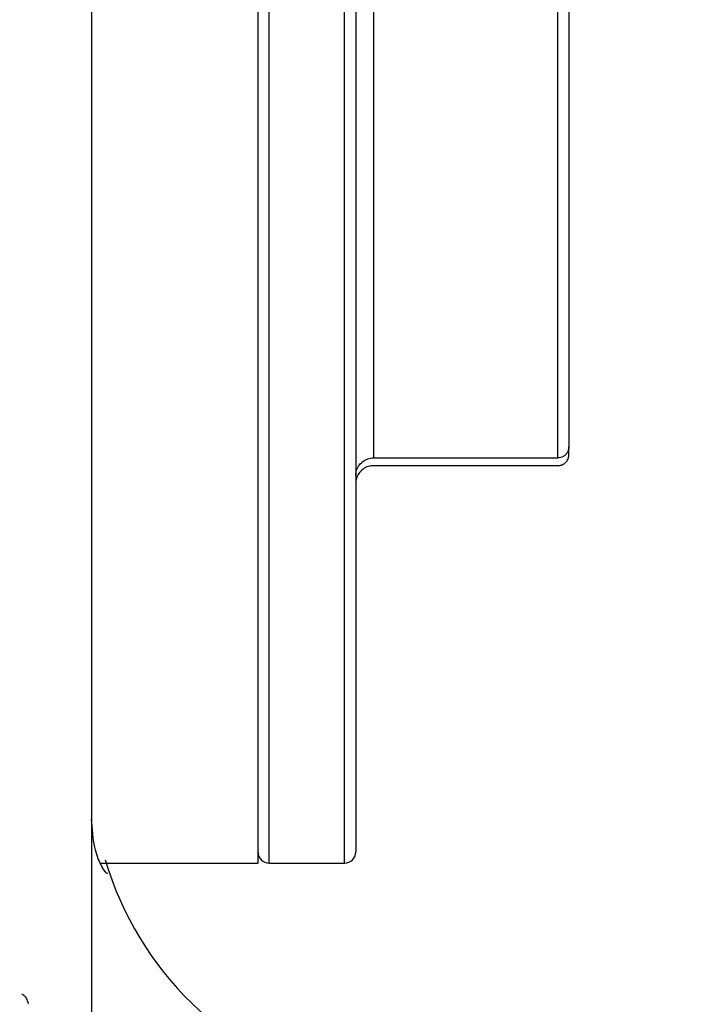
# Model space of a CAD drawing. Extents: x 0 to 8410, y 0 to 5940.
# Tile 181 of 210: x 7420 to 7449, y 4342 to 4386. Entities that reach past the tile are written whole.
import ezdxf

# ---------------------------------------------------------------- set-up
doc = ezdxf.new("R2010")
doc.units = 0
doc.header["$LTSCALE"] = 10
doc.layers.get('0').update_dxf_attribs({"linetype": 'CONTINUOUS'})
doc.styles.add('SLDTEXTSTYLE0', font='TXT', dxfattribs={"width": 0.605})
doc.dimstyles.new('SLDDIMSTYLE1', dxfattribs={"dimtxt": 50, "dimasz": 50, "dimexe": 0, "dimexo": 0.0625, "dimgap": 12.5, "dimtad": 1, "dimdec": 1, "dimrnd": 1e-09, "dimzin": 12, "dimtxsty": 'SLDTEXTSTYLE0', "dimsah": 1, "dimcen": 0.09, "dimazin": 3, "dimtfac": 1, "dimtofl": 0, "dimtmove": 0, "dimatfit": 3, "dimtolj": 1, "dimtzin": 12})

# ---------------------------------------------------------------- blocks, each defined once
blk = doc.blocks.new('_D_7')
at = {"color": 7, "linetype": 'CONTINUOUS'}
for p, q in [((7266.776, 4418.503), (7266.776, 2774.609)), ((7032.776, 2981.172), (7032.776, 2774.609)), ((7032.776, 2789.609), (7266.776, 2789.609)), ((7266.776, 2789.609), (7764.678, 2789.609))]:
    blk.add_line(p, q, dxfattribs=at)
for points in [[(7032.776, 2789.609), (7082.776, 2782.109), (7082.776, 2797.109)], [(7266.776, 2789.609), (7216.776, 2797.109), (7216.776, 2782.109)]]:
    blk.add_solid(points, dxfattribs=at)
at = {"color": 7, "linetype": 'CONTINUOUS', "char_height": 50, "attachment_point": 1, "style": 'SLDTEXTSTYLE0'}
for s, insert in [('234', (7493.706, 2930.799)), ('(3x M10)', (7493.706, 2854.063))]:
    blk.add_mtext(s, dxfattribs=dict(at, insert=insert))

msp = doc.modelspace()

# ---------------------------------------------------------------- linework, layer by layer
at = {"color": 8, "linetype": 'CONTINUOUS'}
for p, q in [((7430.776, 4348.353), (7430.776, 4454.353)), ((7434.176, 4348.353), (7434.176, 4404.445)), ((7435.476, 4400.398), (7435.476, 4366.616)), ((7443.776, 4366.616), (7443.776, 4400.398))]:
    msp.add_line(p, q, dxfattribs=at)
at = {"color": 7, "linetype": 'CONTINUOUS'}
for p, q in [((7434.676, 4404.416), (7434.676, 4348.853)), ((7430.276, 4348.353), (7430.276, 4401.353)), ((7444.276, 4400.369), (7444.276, 4367.117)), ((7422.776, 4398.868), (7422.776, 4341.249)), ((7444.276, 4366.767), (7444.276, 4367.117)), ((7435.476, 4366.616), (7443.776, 4366.616)), ((7443.776, 4366.266), (7435.476, 4366.266)), ((7423.176, 4348.353), (7430.276, 4348.353)), ((7430.776, 4348.353), (7434.176, 4348.353))]:
    msp.add_line(p, q, dxfattribs=at)
for centre, radius, start, end in [((7430.776, 4348.853), 0.5, 180, 270), ((7434.176, 4348.853), 0.5, 270, 0), ((7437.776, 4352.762), 15, 196.5208, 254.9297)]:
    msp.add_arc(centre, radius, start, end, dxfattribs=at)
for points, knots in [([(7444.276, 4367.117), (7444.276, 4367.103), (7444.274, 4367.033), (7444.241, 4366.908), (7444.146, 4366.765), (7444.025, 4366.676), (7443.899, 4366.625), (7443.82, 4366.619), (7443.776, 4366.616)], [0, 0, 0, 0, 0.0521521, 0.2679154, 0.4836139, 0.6986997, 0.833251, 1, 1, 1, 1]), ([(7434.676, 4365.814), (7434.678, 4365.853), (7434.683, 4365.981), (7434.754, 4366.192), (7434.919, 4366.411), (7435.148, 4366.562), (7435.346, 4366.613), (7435.456, 4366.615), (7435.476, 4366.616)], [0, 0, 0, 0, 0.091678, 0.307016, 0.522448, 0.737445, 0.951703, 1, 1, 1, 1]), ([(7443.776, 4366.266), (7443.785, 4366.266), (7443.829, 4366.267), (7443.928, 4366.283), (7444.064, 4366.345), (7444.186, 4366.464), (7444.262, 4366.611), (7444.272, 4366.717), (7444.276, 4366.767)], [0, 0, 0, 0, 0.0341209, 0.1669343, 0.3809363, 0.5950886, 0.8095806, 1, 1, 1, 1]), ([(7435.476, 4366.266), (7435.421, 4366.262), (7435.276, 4366.253), (7435.054, 4366.162), (7434.847, 4365.984), (7434.729, 4365.776), (7434.682, 4365.597), (7434.678, 4365.503), (7434.676, 4365.464)], [0, 0, 0, 0, 0.13257, 0.345952, 0.55964, 0.77404, 0.908377, 1, 1, 1, 1]), ([(7423.499, 4347.896), (7423.482, 4347.891), (7423.435, 4347.877), (7423.195, 4348.265), (7422.88, 4349.023), (7422.812, 4349.897), (7422.776, 4350.356)], [0, 0, 0, 0, 0.155319, 0.425881, 0.698345, 1, 1, 1, 1]), ([(7419.934, 4342.014), (7419.913, 4342.101), (7419.871, 4342.271), (7419.731, 4342.395), (7419.672, 4342.427), (7419.644, 4342.442)], [0, 0, 0, 0, 0.356263, 0.697948, 1, 1, 1, 1])]:
    msp.add_open_spline(points, degree=3, knots=knots, dxfattribs=at)

# ---------------------------------------------------------------- dimensions: what is measured, and where the dimension line sits
dim = msp.add_linear_dim(base=(7266.776, 2789.609), p1=(7032.776, 3001.172), p2=(7266.776, 4438.503), text='<>\\P(3x M10)', dimstyle='SLDDIMSTYLE1', dxfattribs=at)
dim.commit()
dim.dimension.update_dxf_attribs({"geometry": '_D_7', "text_midpoint": (7629.192, 2789.609), "dimtype": 160})

doc.saveas('drawing.dxf')
